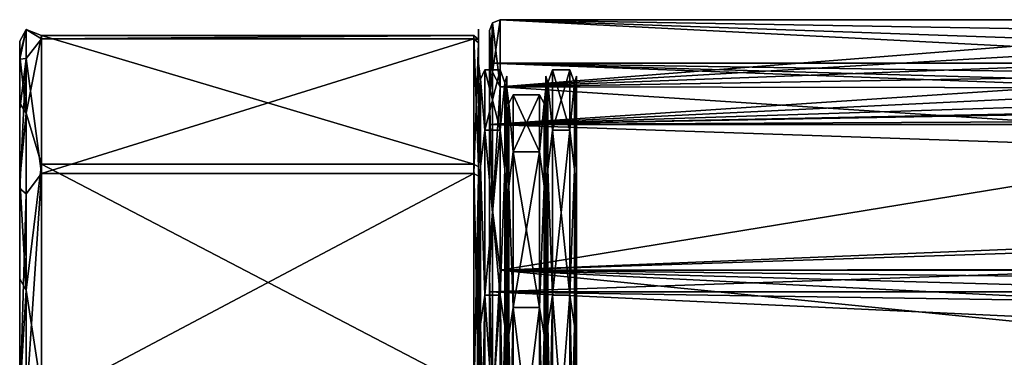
# Model space of a CAD drawing. Header units: metres. Extents: x -150 to 150, y -23 to 84.
# Tile 3 of 27: x -150 to -104, y 7 to 23. Entities that reach past the tile are written whole.
import ezdxf

# ---------------------------------------------------------------- set-up
doc = ezdxf.new("R2010")
doc.units = ezdxf.units.M
doc.layers.add('solid_26009110_SW0001', color=7, linetype='CONTINUOUS')

msp = doc.modelspace()

# ---------------------------------------------------------------- linework, layer by layer
at = {"layer": 'solid_26009110_SW0001'}
for points in [[(-127.853554, 22.853554, 0), (-128, 22.5), (-128, 19.486933, 11.247639)], [(-127.853554, 20.59034, -9.915785), (-128, 22.5), (-127.853554, 22.853554, 0)], [(-127.853554, 20.59034, 9.915785), (-127.853554, 22.853554, 0), (-128, 19.486933, 11.247639)], [(-127.853554, 20.59034, 9.915785), (-127.5, 19.918585, 11.5), (-127.5, 23)], [(-127.853554, 22.853554, 0), (-127.5, 23), (-127.5, 19.918585, -11.5)], [(-127.853554, 20.59034, 9.915785), (-127.5, 23), (-127.853554, 22.853554, 0)], [(-127.853554, 20.59034, -9.915785), (-127.853554, 22.853554, 0), (-127.5, 19.918585, -11.5)], [(-88.578697, 23), (-127.5, 23), (-127.5, 19.918585, 11.5)], [(-87.069107, 22.300644, 5.62861), (-88.578697, 23), (-127.5, 19.918585, 11.5)], [(-87.075043, 22.303236, -5.618331), (-127.5, 23), (-88.578697, 23)], [(-85.12011, 21.509291, -8.145577), (-82.482796, 20.662445, -10.10264), (-127.5, 23)], [(-127.5, 19.918585, -11.5), (-127.5, 23), (-82.482796, 20.662445, -10.10264)], [(-87.075043, 22.303236, -5.618331), (-85.12011, 21.509291, -8.145577), (-127.5, 23)], [(-149.257004, 22.554853, -2.691292), (-149.55748, 21.334654, -5.45911), (-149.55748, 22.02, 0.298373)], [(-149.257004, 18.711744, -12.877697), (-149.55748, 21.334654, -5.45911), (-149.257004, 22.554853, -2.691292)], [(-149.257004, 22.554853, -2.691292), (-149.55748, 22.02, 0.298373), (-149.55748, 21.178894, 6.035219)], [(-149.257004, 22.554853, -2.691292), (-149.55748, 21.178894, 6.035219), (-149.257004, 21.216442, 8.113382)], [(-149.257004, 22.554853, -2.691292), (-148.557724, 22.121675, 6.295351), (-148.557724, 22.280632, -5.707312)], [(-149.257004, 22.554853, -2.691292), (-149.257004, 21.216442, 8.113382), (-148.557724, 22.121675, 6.295351)], [(-149.257004, 18.711744, -12.877697), (-149.257004, 22.554853, -2.691292), (-148.557724, 22.280632, -5.707312)], [(-149.257004, 18.711744, -12.877697), (-148.557724, 22.280632, -5.707312), (-148.557724, 16.370785, -16.155415)], [(-128.704758, 22.280632, -5.707312), (-148.557724, 22.280632, -5.707312), (-148.557724, 22.121675, 6.295351)], [(-128.704758, 22.121675, 6.295351), (-128.704758, 22.280632, -5.707312), (-148.557724, 22.121675, 6.295351)], [(-128.704758, 16.370785, -16.155415), (-148.557724, 16.370785, -16.155415), (-148.557724, 22.280632, -5.707312)], [(-128.704758, 22.280632, -5.707312), (-128.704758, 16.370785, -16.155415), (-148.557724, 22.280632, -5.707312)], [(-128.504959, 16.234772, -16.021191), (-128.704758, 16.370785, -16.155415), (-128.704758, 22.280632, -5.707312)], [(-128.504959, 22.095518, -5.659894), (-128.704758, 22.280632, -5.707312), (-128.704758, 22.121675, 6.295351)], [(-128.504959, 16.234772, -16.021191), (-128.704758, 22.280632, -5.707312), (-128.504959, 22.095518, -5.659894)], [(-128.504959, 21.937883, 6.243047), (-128.5, 21.48675, 6.960991), (-128.5, 22.56418, 0.996745)], [(-128.504959, 21.937883, 6.243047), (-128.5, 22.56418, 0.996745), (-128.5, 22.016846, -5.039271)], [(-128.5, 22.016846, -5.039271), (-128.5, 22.56418, 0.996745), (-128.5, 21.48675, 6.960991)], [(-128, 18.18647, 10.50011), (-128, 19.486933, 11.247639), (-128, 22.5)], [(-128, 21), (-128, 22.5), (-128, 19.486933, -11.24764)], [(-127.853554, 20.59034, -9.915785), (-128, 19.486933, -11.24764), (-128, 22.5)], [(-128, 18.18647, 10.50011), (-128, 22.5), (-128, 21)], [(-85.109573, 21.505346, 8.155984), (-87.069107, 22.300644, 5.62861), (-127.5, 19.918585, 11.5)], [(-149.55748, 22.02, 0.298373), (-149.55748, -22.02, 0.298372), (-149.55748, -21.178894, 6.035219)], [(-149.55748, 21.178894, 6.035219), (-149.55748, 22.02, 0.298373), (-149.55748, -21.178894, 6.035219)], [(-149.55748, 22.02, 0.298373), (-149.55748, 21.334654, -5.45911), (-149.55748, -22.02, 0.298372)], [(-149.257004, 21.216442, 8.113382), (-148.557724, 15.937211, 16.583284), (-148.557724, 22.121675, 6.295351)], [(-128.704758, 22.121675, 6.295351), (-148.557724, 22.121675, 6.295351), (-148.557724, 15.937211, 16.583284)], [(-128.704758, 15.937211, 16.583284), (-128.704758, 22.121675, 6.295351), (-148.557724, 15.937211, 16.583284)], [(-128.504959, 21.937883, 6.243047), (-128.704758, 22.121675, 6.295351), (-128.704758, 15.937211, 16.583284)], [(-128.504959, 22.095518, -5.659894), (-128.704758, 22.121675, 6.295351), (-128.504959, 21.937883, 6.243047)], [(-128.504959, 21.937883, 6.243047), (-128.704758, 15.937211, 16.583284), (-128.504959, 15.8048, 16.445505)], [(-128.504959, 22.095518, -5.659894), (-128.5, 22.016846, -5.039271), (-128.5, 19.884155, -10.712428)], [(-128.504959, 22.095518, -5.659894), (-128.504959, 21.937883, 6.243047), (-128.5, 22.016846, -5.039271)], [(-128.504959, 22.095518, -5.659894), (-128.5, 19.884155, -10.712428), (-128.5, 16.319675, -15.614224)], [(-128.504959, 16.234772, -16.021191), (-128.504959, 22.095518, -5.659894), (-128.5, 16.319675, -15.614224)], [(-128.504959, 21.937883, 6.243047), (-128.504959, 15.8048, 16.445505), (-128.5, 21.48675, 6.960991)], [(-128.5, 21, 0.000003), (-128.5, 22.016846, -5.039271), (-128.5, 21.48675, 6.960991)], [(-128.5, 20.283915, -5.437163), (-128.5, 19.884155, -10.712428), (-128.5, 22.016846, -5.039271)], [(-128.5, 21, 0.000003), (-128.5, 20.283915, -5.437163), (-128.5, 22.016846, -5.039271)], [(-149.55748, 21.334654, -5.45911), (-149.55748, -21.334654, -5.459111), (-149.55748, -22.02, 0.298372)], [(-149.55748, 21.334654, -5.45911), (-149.55748, 19.170498, -10.837959), (-149.55748, -21.334654, -5.459111)], [(-149.257004, 18.711744, -12.877697), (-149.55748, 19.170498, -10.837959), (-149.55748, 21.334654, -5.45911)], [(-128.504959, 15.8048, 16.445505), (-128.5, 18.862123, 12.424012), (-128.5, 21.48675, 6.960991)], [(-128.5, 20.283913, 5.437168), (-128.5, 21.48675, 6.960991), (-128.5, 18.862123, 12.424012)], [(-128.5, 20.283913, 5.437168), (-128.5, 21, 0.000003), (-128.5, 21.48675, 6.960991)], [(-82.469032, 20.658731, 10.110233), (-85.109573, 21.505346, 8.155984), (-127.5, 19.918585, 11.5)], [(-149.257004, 21.216442, 8.113382), (-149.55748, 21.178894, 6.035219), (-149.55748, 18.869764, 11.353475)], [(-149.257004, 21.216442, 8.113382), (-149.55748, 18.869764, 11.353475), (-149.55748, 15.252703, 15.884722)], [(-149.257004, 21.216442, 8.113382), (-149.55748, 15.252703, 15.884722), (-149.257004, 15.003987, 17.054173)], [(-149.55748, 21.178894, 6.035219), (-149.55748, -21.178894, 6.035219), (-149.55748, -18.869764, 11.353475)], [(-149.55748, 18.869764, 11.353475), (-149.55748, 21.178894, 6.035219), (-149.55748, -18.869764, 11.353475)], [(-149.257004, 21.216442, 8.113382), (-149.257004, 15.003987, 17.054173), (-148.557724, 15.937211, 16.583284)], [(-128.412125, 20.266672, -4.625736), (-128.5, 20.283915, -5.437163), (-128.5, 21, 0.000003)], [(-128.412125, 20.266672, 4.625736), (-128.5, 21, 0.000003), (-128.5, 20.283913, 5.437168)], [(-128.412125, 20.266672, -4.625736), (-128.5, 21, 0.000003), (-128.412125, 20.266672, 4.625736)], [(-128, 18.18647, -10.50011), (-128, 21), (-128, 19.486933, -11.24764)], [(-85.5, 21), (-128, 21), (-128, 18.18647, -10.50011)], [(-79.194878, 19.164087, 8.58707), (-128, 18.18647, 10.50011), (-128, 21)], [(-83.805275, 20.331434, 5.256691), (-128, 21), (-85.5, 21)], [(-81.740669, 19.684126, 7.316776), (-79.194878, 19.164087, 8.58707), (-128, 21)], [(-83.805275, 20.331434, 5.256691), (-81.740669, 19.684126, 7.316776), (-128, 21)], [(-83.804985, 20.331327, -5.257102), (-85.5, 21), (-128, 18.18647, -10.50011)], [(-128.199997, 20.700001), (-128.412125, 20.266672, -4.625736), (-128.412125, 20.266672, 4.625736)], [(-128.199997, 17.926725, 10.35), (-128.199997, 20.700001), (-128.412125, 20.266672, 4.625736)], [(-128.199997, 20.700001), (-128.199997, 17.926725, -10.35), (-128.412125, 20.266672, -4.625736)], [(-128.199997, 17.926725, 10.35), (-127.5, 17.926725, 10.35), (-127.5, 20.700001)], [(-128.199997, 20.700001), (-127.5, 20.700001), (-127.5, 17.926725, -10.35)], [(-128.199997, 17.926725, 10.35), (-127.5, 20.700001), (-128.199997, 20.700001)], [(-128.199997, 20.700001), (-127.5, 17.926725, -10.35), (-128.199997, 17.926725, -10.35)], [(-127.853554, 14.248958, 17.867628), (-127.853554, 20.59034, 9.915785), (-128, 19.486933, 11.247639)], [(-127.853554, 20.59034, -9.915785), (-127.853554, 14.248958, -17.867628), (-128, 19.486933, -11.24764)], [(-127.853554, 14.248958, 17.867628), (-127.5, 19.918585, 11.5), (-127.853554, 20.59034, 9.915785)], [(-127.853554, 20.59034, -9.915785), (-127.5, 19.918585, -11.5), (-127.853554, 14.248958, -17.867628)], [(-127.287865, 20.095343, 4.586631), (-127.5, 20.700001), (-127.5, 17.926725, 10.35)], [(-127.287865, 20.095343, -4.586631), (-127.5, 17.926725, -10.35), (-127.5, 20.700001)], [(-127.287865, 20.095343, 4.586631), (-127.287865, 20.095343, -4.586631), (-127.5, 20.700001)], [(-127.5, 19.918585, -11.5), (-82.482796, 20.662445, -10.10264), (-76.502968, 19.842798, -11.630279)], [(-76.497513, 19.842793, 11.630288), (-82.469032, 20.658731, 10.110233), (-127.5, 19.918585, 11.5)], [(-127.287865, 20.095343, 4.586631), (-127.199997, 19.704378, 5.281799), (-127.199997, 20.4, 0.000003)], [(-127.287865, 20.095343, -4.586631), (-127.199997, 20.4, 0.000003), (-127.199997, 19.70438, -5.281794)], [(-127.287865, 20.095343, 4.586631), (-127.199997, 20.4, 0.000003), (-127.287865, 20.095343, -4.586631)], [(-127.199997, 19.849998, -0.000012), (-127.199997, 20.4, 0.000003), (-127.199997, 19.704378, 5.281799)], [(-127.199997, 19.849998, -0.000012), (-127.199997, 19.70438, -5.281794), (-127.199997, 20.4, 0.000003)], [(-125.400002, 19.849998, 0.000003), (-125.400002, 20.4, 0.000003), (-125.400002, 19.70438, -5.281794)], [(-125.312134, 20.095343, -4.586631), (-125.400002, 19.70438, -5.281794), (-125.400002, 20.4, 0.000003)], [(-125.400002, 19.849998, 0.000003), (-125.400002, 19.704378, 5.281799), (-125.400002, 20.4, 0.000003)], [(-125.312134, 20.095343, 4.586631), (-125.400002, 20.4, 0.000003), (-125.400002, 19.704378, 5.281799)], [(-125.312134, 20.095343, -4.586631), (-125.400002, 20.4, 0.000003), (-125.312134, 20.095343, 4.586631)], [(-125.312134, 20.095343, 4.586631), (-125.099998, 17.926725, 10.35), (-125.099998, 20.700001)], [(-125.312134, 20.095343, -4.586631), (-125.099998, 20.700001), (-125.099998, 17.926725, -10.35)], [(-125.312134, 20.095343, -4.586631), (-125.312134, 20.095343, 4.586631), (-125.099998, 20.700001)], [(-125.099998, 20.700001), (-124.300003, 20.700001, 0), (-124.300003, 17.926725, -10.35)], [(-125.099998, 17.926725, -10.35), (-125.099998, 20.700001), (-124.300003, 17.926725, -10.35)], [(-125.099998, 17.926725, 10.35), (-124.300003, 17.926725, 10.35), (-124.300003, 20.700001, 0)], [(-125.099998, 20.700001), (-125.099998, 17.926725, 10.35), (-124.300003, 20.700001, 0)], [(-124.087868, 20.095343, -4.586631), (-124.300003, 17.926725, -10.35), (-124.300003, 20.700001, 0)], [(-124.087868, 20.095343, 4.586631), (-124.300003, 20.700001, 0), (-124.300003, 17.926725, 10.35)], [(-124.087868, 20.095343, -4.586631), (-124.300003, 20.700001, 0), (-124.087868, 20.095343, 4.586631)], [(-124.087868, 20.095343, 4.586631), (-124, 19.704382, 5.281785), (-124, 20.4, -0.000013)], [(-124.087868, 20.095343, -4.586631), (-124, 20.4, -0.000013), (-124, 19.704374, -5.281811)], [(-124.087868, 20.095343, -4.586631), (-124.087868, 20.095343, 4.586631), (-124, 20.4, -0.000013)], [(-124, 19.704374, -5.281811), (-124, 20.4, -0.000013), (-124, 19.704382, 5.281785)], [(-128.5, 20.283915, -5.437163), (-128.5, 18.184536, -10.503456), (-128.5, 19.884155, -10.712428)], [(-128.412125, 16.252609, -12.961023), (-128.5, 18.184536, -10.503456), (-128.5, 20.283915, -5.437163)], [(-128.412125, 16.252609, -12.961023), (-128.5, 20.283915, -5.437163), (-128.412125, 20.266672, -4.625736)], [(-128.5, 18.184532, 10.503461), (-128.5, 20.283913, 5.437168), (-128.5, 18.862123, 12.424012)], [(-128.412125, 20.266672, 4.625736), (-128.5, 20.283913, 5.437168), (-128.5, 18.184532, 10.503461)], [(-128.412125, 20.266672, 4.625736), (-128.5, 18.184532, 10.503461), (-128.412125, 16.252609, 12.961023)], [(-128.199997, 17.926725, 10.35), (-128.412125, 20.266672, 4.625736), (-128.412125, 16.252609, 12.961023)], [(-128.199997, 17.926725, -10.35), (-128.412125, 16.252609, -12.961023), (-128.412125, 20.266672, -4.625736)], [(-81.740501, 19.684078, -7.316901), (-83.804985, 20.331327, -5.257102), (-128, 18.18647, -10.50011)], [(-127.853554, 14.248958, 17.867628), (-127.5, 11.5, 19.918585), (-127.5, 19.918585, 11.5)], [(-127.853554, 14.248958, -17.867628), (-127.5, 19.918585, -11.5), (-127.5, 11.5, -19.918585)], [(-127.287865, 16.115213, 12.851454), (-127.287865, 20.095343, 4.586631), (-127.5, 17.926725, 10.35)], [(-127.287865, 20.095343, -4.586631), (-127.287865, 16.115213, -12.851454), (-127.5, 17.926725, -10.35)], [(-127.5, 11.5, 19.918585), (127.5, 11.5, 19.918585), (127.5, 19.918585, 11.5)], [(76.502487, 19.842793, 11.630288), (-127.5, 11.5, 19.918585), (127.5, 19.918585, 11.5)], [(-76.497513, 19.842793, 11.630288), (-127.5, 19.918585, 11.5), (-127.5, 11.5, 19.918585)], [(0.001228, 11.621921, -19.847694), (-127.5, 19.918585, -11.5), (-76.502968, 19.842798, -11.630279)], [(0.001228, 11.621921, -19.847694), (-127.5, 11.5, -19.918585), (-127.5, 19.918585, -11.5)], [(-127.287865, 16.115213, 12.851454), (-127.199997, 19.704378, 5.281799), (-127.287865, 20.095343, 4.586631)], [(-127.287865, 20.095343, -4.586631), (-127.199997, 19.70438, -5.281794), (-127.199997, 17.664999, -10.203319)], [(-127.287865, 20.095343, -4.586631), (-127.199997, 17.664999, -10.203319), (-127.287865, 16.115213, -12.851454)], [(-125.312134, 16.115213, -12.851454), (-125.400002, 19.70438, -5.281794), (-125.312134, 20.095343, -4.586631)], [(-125.312134, 20.095343, 4.586631), (-125.400002, 19.704378, 5.281799), (-125.400002, 17.664997, 10.203323)], [(-125.312134, 20.095343, 4.586631), (-125.400002, 17.664997, 10.203323), (-125.312134, 16.115213, 12.851454)], [(-125.312134, 20.095343, 4.586631), (-125.312134, 16.115213, 12.851454), (-125.099998, 17.926725, 10.35)], [(-125.312134, 16.115213, -12.851454), (-125.312134, 20.095343, -4.586631), (-125.099998, 17.926725, -10.35)], [(-124.087868, 16.115213, -12.851454), (-124.300003, 17.926725, -10.35), (-124.087868, 20.095343, -4.586631)], [(-124.087868, 20.095343, 4.586631), (-124.300003, 17.926725, 10.35), (-124.087868, 16.115213, 12.851454)], [(-124.087868, 20.095343, 4.586631), (-124.087868, 16.115213, 12.851454), (-124, 19.704382, 5.281785)], [(-124.087868, 20.095343, -4.586631), (-124, 19.704374, -5.281811), (-124, 17.664989, -10.203336)], [(-124.087868, 16.115213, -12.851454), (-124.087868, 20.095343, -4.586631), (-124, 17.664989, -10.203336)], [(-128.5, 18.184536, -10.503456), (-128.5, 16.319675, -15.614224), (-128.5, 19.884155, -10.712428)], [(-79.194443, 19.164024, -8.587209), (-81.740501, 19.684078, -7.316901), (-128, 18.18647, -10.50011)], [(-128, 10.500185, 18.18642), (-128, 11.25114, 19.484911), (-128, 19.486933, 11.247639)], [(-127.853554, 14.248958, 17.867628), (-128, 19.486933, 11.247639), (-128, 11.25114, 19.484911)], [(-128, 18.18647, 10.50011), (-128, 10.500185, 18.18642), (-128, 19.486933, 11.247639)], [(-128, 10.500185, -18.18642), (-128, 19.486933, -11.24764), (-128, 11.251139, -19.484911)], [(-127.853554, 14.248958, -17.867628), (-128, 11.251139, -19.484911), (-128, 19.486933, -11.24764)], [(-128, 10.500185, -18.18642), (-128, 18.18647, -10.50011), (-128, 19.486933, -11.24764)], [(76.502487, 19.842793, 11.630288), (-76.497513, 19.842793, 11.630288), (-127.5, 11.5, 19.918585)], [(-127.287865, 16.115213, 12.851454), (-127.199997, 17.664997, 10.203323), (-127.199997, 19.704378, 5.281799)], [(-127.199997, 19.173143, 5.139362), (-127.199997, 19.849998, -0.000012), (-127.199997, 19.704378, 5.281799)], [(-127.199997, 19.849998, -0.000012), (-127.199997, 19.173138, -5.139386), (-127.199997, 19.70438, -5.281794)], [(-127.112129, 19.145506, -4.369837), (-127.199997, 19.173138, -5.139386), (-127.199997, 19.849998, -0.000012)], [(-127.112129, 19.145506, 4.369837), (-127.199997, 19.849998, -0.000012), (-127.199997, 19.173143, 5.139362)], [(-127.112129, 19.145506, 4.369837), (-127.112129, 19.145506, -4.369837), (-127.199997, 19.849998, -0.000012)], [(-127.199997, 19.173138, -5.139386), (-127.199997, 17.664999, -10.203319), (-127.199997, 19.70438, -5.281794)], [(-127.199997, 19.173143, 5.139362), (-127.199997, 19.704378, 5.281799), (-127.199997, 17.664997, 10.203323)], [(-127.112129, 19.145506, 4.369837), (-126.900002, 16.930796, 9.775001), (-126.900002, 19.549999)], [(-127.112129, 19.145506, -4.369837), (-126.900002, 19.549999), (-126.900002, 16.930796, -9.775001)], [(-127.112129, 19.145506, 4.369837), (-126.900002, 19.549999), (-127.112129, 19.145506, -4.369837)], [(-126.900002, 19.549999), (-125.699997, 19.549999), (-125.699997, 16.930796, -9.775001)], [(-126.900002, 16.930796, -9.775001), (-126.900002, 19.549999), (-125.699997, 16.930796, -9.775001)], [(-126.900002, 16.930796, 9.775001), (-125.699997, 16.930796, 9.775001), (-125.699997, 19.549999)], [(-126.900002, 19.549999), (-126.900002, 16.930796, 9.775001), (-125.699997, 19.549999)], [(-125.487869, 19.145506, -4.369837), (-125.699997, 16.930796, -9.775001), (-125.699997, 19.549999)], [(-125.487869, 19.145506, 4.369837), (-125.699997, 19.549999), (-125.699997, 16.930796, 9.775001)], [(-125.487869, 19.145506, 4.369837), (-125.487869, 19.145506, -4.369837), (-125.699997, 19.549999)], [(-125.487869, 19.145506, 4.369837), (-125.400002, 19.17314, 5.139375), (-125.400002, 19.849998, 0.000003)], [(-125.487869, 19.145506, -4.369837), (-125.400002, 19.849998, 0.000003), (-125.400002, 19.173141, -5.13937)], [(-125.487869, 19.145506, 4.369837), (-125.400002, 19.849998, 0.000003), (-125.487869, 19.145506, -4.369837)], [(-125.400002, 19.173141, -5.13937), (-125.400002, 19.849998, 0.000003), (-125.400002, 19.70438, -5.281794)], [(-125.400002, 19.849998, 0.000003), (-125.400002, 19.17314, 5.139375), (-125.400002, 19.704378, 5.281799)], [(-125.400002, 19.173141, -5.13937), (-125.400002, 19.70438, -5.281794), (-125.400002, 17.664999, -10.203319)], [(-125.312134, 16.115213, -12.851454), (-125.400002, 17.664999, -10.203319), (-125.400002, 19.70438, -5.281794)], [(-125.400002, 19.17314, 5.139375), (-125.400002, 17.664997, 10.203323), (-125.400002, 19.704378, 5.281799)], [(-124.087868, 16.115213, 12.851454), (-124, 17.665003, 10.203313), (-124, 19.704382, 5.281785)], [(-124, 19.704374, -5.281811), (-124, 19.704382, 5.281785), (-124, 17.665003, 10.203313)], [(-124, 17.664989, -10.203336), (-124, 19.704374, -5.281811), (-124, 17.665003, 10.203313)], [(-149.55748, 19.170498, -10.837959), (-149.55748, -19.170498, -10.837959), (-149.55748, -21.334654, -5.459111)], [(-149.55748, 19.170498, -10.837959), (-149.55748, 15.677589, -15.465529), (-149.55748, -19.170498, -10.837959)], [(-149.257004, 18.711744, -12.877697), (-149.55748, 15.677589, -15.465529), (-149.55748, 19.170498, -10.837959)], [(-128, 18.18647, -10.50011), (73.805557, 19.164024, -8.587209), (-73.805054, 19.164097, -8.587048)], [(-73.805054, 19.164097, -8.587048), (-79.194443, 19.164024, -8.587209), (-128, 18.18647, -10.50011)], [(97.199997, 18.186556, 10.499961), (-128, 18.18647, 10.50011), (-79.194878, 19.164087, 8.58707)], [(97.199997, 18.186556, -10.499961), (73.805557, 19.164024, -8.587209), (-128, 18.18647, -10.50011)], [(-127.199997, 17.188694, 9.928306), (-127.199997, 19.173143, 5.139362), (-127.199997, 17.664997, 10.203323)], [(-127.112129, 19.145506, 4.369837), (-127.199997, 19.173143, 5.139362), (-127.199997, 17.188694, 9.928306)], [(-127.199997, 19.173138, -5.139386), (-127.199997, 17.188681, -9.928327), (-127.199997, 17.664999, -10.203319)], [(-127.112129, 15.353503, -12.24401), (-127.199997, 17.188681, -9.928327), (-127.199997, 19.173138, -5.139386)], [(-127.112129, 19.145506, -4.369837), (-127.112129, 15.353503, -12.24401), (-127.199997, 19.173138, -5.139386)], [(-127.112129, 15.353503, 12.24401), (-127.112129, 19.145506, 4.369837), (-127.199997, 17.188694, 9.928306)], [(-127.112129, 15.353503, 12.24401), (-126.900002, 16.930796, 9.775001), (-127.112129, 19.145506, 4.369837)], [(-127.112129, 19.145506, -4.369837), (-126.900002, 16.930796, -9.775001), (-127.112129, 15.353503, -12.24401)], [(-125.487869, 19.145506, -4.369837), (-125.487869, 15.353503, -12.24401), (-125.699997, 16.930796, -9.775001)], [(-125.487869, 15.353503, 12.24401), (-125.487869, 19.145506, 4.369837), (-125.699997, 16.930796, 9.775001)], [(-125.487869, 19.145506, -4.369837), (-125.400002, 19.173141, -5.13937), (-125.400002, 17.18869, -9.92831)], [(-125.487869, 15.353503, 12.24401), (-125.400002, 17.188688, 9.928315), (-125.400002, 19.17314, 5.139375)], [(-125.487869, 15.353503, 12.24401), (-125.400002, 19.17314, 5.139375), (-125.487869, 19.145506, 4.369837)], [(-125.487869, 19.145506, -4.369837), (-125.400002, 17.18869, -9.92831), (-125.487869, 15.353503, -12.24401)], [(-125.400002, 17.18869, -9.92831), (-125.400002, 19.173141, -5.13937), (-125.400002, 17.664999, -10.203319)], [(-125.400002, 19.17314, 5.139375), (-125.400002, 17.188688, 9.928315), (-125.400002, 17.664997, 10.203323)], [(-149.55748, 18.869764, 11.353475), (-149.55748, -18.869764, 11.353475), (-149.55748, -15.252703, 15.884722)], [(-149.55748, 15.252703, 15.884722), (-149.55748, 18.869764, 11.353475), (-149.55748, -15.252703, 15.884722)], [(-149.257004, 10.569992, -20.105713), (-149.55748, 15.677589, -15.465529), (-149.257004, 18.711744, -12.877697)], [(-149.257004, 10.569992, -20.105713), (-149.257004, 18.711744, -12.877697), (-148.557724, 16.370785, -16.155415)], [(-128.504959, 15.8048, 16.445505), (-128.5, 14.879282, 16.992434), (-128.5, 18.862123, 12.424012)], [(-128.5, 18.184532, 10.503461), (-128.5, 18.862123, 12.424012), (-128.5, 14.879282, 16.992434)], [(-128.5, 18.184536, -10.503456), (-128.5, 14.844968, -14.853516), (-128.5, 16.319675, -15.614224)], [(-128.412125, 16.252609, -12.961023), (-128.5, 14.844968, -14.853516), (-128.5, 18.184536, -10.503456)], [(-128.5, 14.844964, 14.853519), (-128.5, 18.184532, 10.503461), (-128.5, 14.879282, 16.992434)], [(-128.412125, 16.252609, 12.961023), (-128.5, 18.184532, 10.503461), (-128.5, 14.844964, 14.853519)], [(97.199997, 18.186556, -10.499961), (-128, 18.18647, -10.50011), (-128, 10.500185, -18.18642)], [(97.199997, 10.499961, -18.186556), (97.199997, 18.186556, -10.499961), (-128, 10.500185, -18.18642)], [(97.199997, 18.186556, 10.499961), (97.199997, 10.499961, 18.186556), (-128, 18.18647, 10.50011)], [(97.199997, 10.499961, 18.186556), (-128, 10.500185, 18.18642), (-128, 18.18647, 10.50011)], [(-128.199997, 10.349999, 17.926725), (-128.199997, 17.926725, 10.35), (-128.412125, 16.252609, 12.961023)], [(-128.199997, 17.926725, -10.35), (-128.199997, 10.349999, -17.926725), (-128.412125, 16.252609, -12.961023)], [(-128.199997, 10.349999, 17.926725), (-127.5, 10.349999, 17.926725), (-127.5, 17.926725, 10.35)], [(-128.199997, 10.349999, 17.926725), (-127.5, 17.926725, 10.35), (-128.199997, 17.926725, 10.35)], [(-128.199997, 17.926725, -10.35), (-127.5, 17.926725, -10.35), (-127.5, 10.349999, -17.926725)], [(-128.199997, 17.926725, -10.35), (-127.5, 10.349999, -17.926725), (-128.199997, 10.349999, -17.926725)], [(-127.287865, 16.115213, 12.851454), (-127.5, 17.926725, 10.35), (-127.5, 10.349999, 17.926725)], [(-127.287865, 16.115213, -12.851454), (-127.5, 10.349999, -17.926725), (-127.5, 17.926725, -10.35)], [(-127.287865, 16.115213, -12.851454), (-127.199997, 17.664999, -10.203319), (-127.199997, 14.420873, -14.429083)], [(-127.287865, 16.115213, 12.851454), (-127.199997, 14.420869, 14.429087), (-127.199997, 17.664997, 10.203323)], [(-127.199997, 17.188681, -9.928327), (-127.199997, 14.420873, -14.429083), (-127.199997, 17.664999, -10.203319)], [(-127.199997, 17.188694, 9.928306), (-127.199997, 17.664997, 10.203323), (-127.199997, 14.420869, 14.429087)], [(-125.400002, 17.18869, -9.92831), (-125.400002, 17.664999, -10.203319), (-125.400002, 14.420873, -14.429083)], [(-125.312134, 16.115213, -12.851454), (-125.400002, 14.420873, -14.429083), (-125.400002, 17.664999, -10.203319)], [(-125.400002, 17.188688, 9.928315), (-125.400002, 14.420869, 14.429087), (-125.400002, 17.664997, 10.203323)], [(-125.312134, 16.115213, 12.851454), (-125.400002, 17.664997, 10.203323), (-125.400002, 14.420869, 14.429087)], [(-125.312134, 16.115213, 12.851454), (-125.099998, 10.349999, 17.926725), (-125.099998, 17.926725, 10.35)], [(-125.312134, 16.115213, -12.851454), (-125.099998, 17.926725, -10.35), (-125.099998, 10.349999, -17.926725)], [(-125.099998, 17.926725, -10.35), (-124.300003, 17.926725, -10.35), (-124.300003, 10.349999, -17.926725)], [(-125.099998, 10.349999, -17.926725), (-125.099998, 17.926725, -10.35), (-124.300003, 10.349999, -17.926725)], [(-125.099998, 10.349999, 17.926725), (-124.300003, 10.349999, 17.926725), (-124.300003, 17.926725, 10.35)], [(-125.099998, 17.926725, 10.35), (-125.099998, 10.349999, 17.926725), (-124.300003, 17.926725, 10.35)], [(-124.087868, 16.115213, -12.851454), (-124.300003, 10.349999, -17.926725), (-124.300003, 17.926725, -10.35)], [(-124.087868, 16.115213, 12.851454), (-124.300003, 17.926725, 10.35), (-124.300003, 10.349999, 17.926725)], [(-124.087868, 16.115213, 12.851454), (-124, 14.420877, 14.429079), (-124, 17.665003, 10.203313)], [(-124.087868, 16.115213, -12.851454), (-124, 17.664989, -10.203336), (-124, 14.420858, -14.429097)], [(-124, 17.664989, -10.203336), (-124, 17.665003, 10.203313), (-124, 14.420877, 14.429079)], [(-124, 14.420858, -14.429097), (-124, 17.664989, -10.203336), (-124, 14.420877, 14.429079)], [(-127.199997, 14.032053, 14.040083), (-127.199997, 17.188694, 9.928306), (-127.199997, 14.420869, 14.429087)], [(-127.112129, 15.353503, 12.24401), (-127.199997, 17.188694, 9.928306), (-127.199997, 14.032053, 14.040083)], [(-127.199997, 17.188681, -9.928327), (-127.199997, 14.032037, -14.0401), (-127.199997, 14.420873, -14.429083)], [(-127.112129, 15.353503, -12.24401), (-127.199997, 14.032037, -14.0401), (-127.199997, 17.188681, -9.928327)], [(-125.487869, 15.353503, -12.24401), (-125.400002, 17.18869, -9.92831), (-125.400002, 14.03205, -14.040086)], [(-125.487869, 15.353503, 12.24401), (-125.400002, 14.032046, 14.04009), (-125.400002, 17.188688, 9.928315)], [(-125.400002, 14.03205, -14.040086), (-125.400002, 17.18869, -9.92831), (-125.400002, 14.420873, -14.429083)], [(-125.400002, 17.188688, 9.928315), (-125.400002, 14.032046, 14.04009), (-125.400002, 14.420869, 14.429087)], [(-127.112129, 15.353503, 12.24401), (-126.900002, 9.775, 16.930798), (-126.900002, 16.930796, 9.775001)], [(-127.112129, 15.353503, -12.24401), (-126.900002, 16.930796, -9.775001), (-126.900002, 9.775, -16.930798)], [(-126.900002, 16.930796, -9.775001), (-125.699997, 16.930796, -9.775001), (-125.699997, 9.775, -16.930798)], [(-126.900002, 9.775, -16.930798), (-126.900002, 16.930796, -9.775001), (-125.699997, 9.775, -16.930798)], [(-126.900002, 9.775, 16.930798), (-125.699997, 9.775, 16.930798), (-125.699997, 16.930796, 9.775001)], [(-126.900002, 16.930796, 9.775001), (-126.900002, 9.775, 16.930798), (-125.699997, 16.930796, 9.775001)], [(-125.487869, 15.353503, -12.24401), (-125.699997, 9.775, -16.930798), (-125.699997, 16.930796, -9.775001)], [(-125.487869, 15.353503, 12.24401), (-125.699997, 16.930796, 9.775001), (-125.699997, 9.775, 16.930798)], [(-149.257004, 10.569992, -20.105713), (-148.557724, 16.370785, -16.155415), (-148.557724, 6.001857, -22.203102)], [(-128.704758, 6.001857, -22.203102), (-148.557724, 6.001857, -22.203102), (-148.557724, 16.370785, -16.155415)], [(-128.704758, 16.370785, -16.155415), (-128.704758, 6.001857, -22.203102), (-148.557724, 16.370785, -16.155415)], [(-128.504959, 5.951992, -22.018631), (-128.704758, 6.001857, -22.203102), (-128.704758, 16.370785, -16.155415)], [(-128.504959, 5.951992, -22.018631), (-128.704758, 16.370785, -16.155415), (-128.504959, 16.234772, -16.021191)], [(-128.504959, 16.234772, -16.021191), (-128.5, 16.319675, -15.614224), (-128.5, 11.580062, -19.391699)], [(-128.5, 14.844968, -14.853516), (-128.5, 11.580062, -19.391699), (-128.5, 16.319675, -15.614224)], [(-149.257004, 5.344671, 22.077112), (-148.557724, 5.411765, 22.354258), (-148.557724, 15.937211, 16.583284)], [(-149.257004, 15.003987, 17.054173), (-149.257004, 5.344671, 22.077112), (-148.557724, 15.937211, 16.583284)], [(-128.704758, 15.937211, 16.583284), (-148.557724, 5.411765, 22.354258), (-128.704758, 5.411765, 22.354258)], [(-128.704758, 15.937211, 16.583284), (-148.557724, 15.937211, 16.583284), (-148.557724, 5.411765, 22.354258)], [(-128.504959, 15.8048, 16.445505), (-128.704758, 15.937211, 16.583284), (-128.704758, 5.411765, 22.354258)], [(-128.504959, 16.234772, -16.021191), (-128.5, 11.580062, -19.391699), (-128.5, 6.006595, -21.772842)], [(-128.504959, 5.951992, -22.018631), (-128.504959, 16.234772, -16.021191), (-128.5, 6.006595, -21.772842)], [(-128.412125, 9.019518, -18.729221), (-128.5, 14.844968, -14.853516), (-128.412125, 16.252609, -12.961023)], [(-128.412125, 16.252609, 12.961023), (-128.5, 14.844964, 14.853519), (-128.5, 10.492908, 18.190624)], [(-128.412125, 16.252609, 12.961023), (-128.5, 10.492908, 18.190624), (-128.412125, 9.019518, 18.729221)], [(-128.199997, 10.349999, 17.926725), (-128.412125, 16.252609, 12.961023), (-128.412125, 9.019518, 18.729221)], [(-128.199997, 10.349999, -17.926725), (-128.412125, 9.019518, -18.729221), (-128.412125, 16.252609, -12.961023)], [(-127.287865, 8.943269, 18.570889), (-127.287865, 16.115213, 12.851454), (-127.5, 10.349999, 17.926725)], [(-127.287865, 16.115213, -12.851454), (-127.287865, 8.943269, -18.570889), (-127.5, 10.349999, -17.926725)], [(-127.287865, 8.943269, 18.570889), (-127.199997, 14.420869, 14.429087), (-127.287865, 16.115213, 12.851454)], [(-127.287865, 16.115213, -12.851454), (-127.199997, 14.420873, -14.429083), (-127.199997, 10.193195, -17.670843)], [(-127.287865, 16.115213, -12.851454), (-127.199997, 10.193195, -17.670843), (-127.287865, 8.943269, -18.570889)], [(-125.312134, 8.943269, -18.570889), (-125.400002, 14.420873, -14.429083), (-125.312134, 16.115213, -12.851454)], [(-125.312134, 16.115213, 12.851454), (-125.400002, 14.420869, 14.429087), (-125.400002, 10.19319, 17.670845)], [(-125.312134, 16.115213, 12.851454), (-125.400002, 10.19319, 17.670845), (-125.312134, 8.943269, 18.570889)], [(-125.312134, 16.115213, 12.851454), (-125.312134, 8.943269, 18.570889), (-125.099998, 10.349999, 17.926725)], [(-125.312134, 8.943269, -18.570889), (-125.312134, 16.115213, -12.851454), (-125.099998, 10.349999, -17.926725)], [(-124.087868, 8.943269, -18.570889), (-124.300003, 10.349999, -17.926725), (-124.087868, 16.115213, -12.851454)], [(-124.087868, 16.115213, 12.851454), (-124.300003, 10.349999, 17.926725), (-124.087868, 8.943269, 18.570889)], [(-124.087868, 16.115213, 12.851454), (-124.087868, 8.943269, 18.570889), (-124, 14.420877, 14.429079)], [(-124.087868, 16.115213, -12.851454), (-124, 14.420858, -14.429097), (-124, 10.193174, -17.670855)], [(-124.087868, 8.943269, -18.570889), (-124.087868, 16.115213, -12.851454), (-124, 10.193174, -17.670855)], [(-149.55748, 15.677589, -15.465529), (-149.55748, -15.677589, -15.465529), (-149.55748, -19.170498, -10.837959)], [(-149.55748, 15.677589, -15.465529), (-149.55748, 11.097654, -19.021343), (-149.55748, -15.677589, -15.465529)], [(-149.257004, 10.569992, -20.105713), (-149.55748, 11.097654, -19.021343), (-149.55748, 15.677589, -15.465529)], [(-128.566528, 5.398715, 22.30035), (-128.504959, 15.8048, 16.445505), (-128.704758, 5.411765, 22.354258)], [(-128.566528, 5.398715, 22.30035), (-128.504959, 5.366802, 22.168531), (-128.504959, 15.8048, 16.445505)], [(-128.504959, 15.8048, 16.445505), (-128.504959, 5.366802, 22.168531), (-128.5, 14.879282, 16.992434)], [(-149.55748, 15.252703, 15.884722), (-149.55748, -15.252703, 15.884722), (-149.55748, -5.181652, 21.403736)], [(-149.55748, 5.181652, 21.403736), (-149.55748, 15.252703, 15.884722), (-149.55748, -5.181652, 21.403736)], [(-149.257004, 15.003987, 17.054173), (-149.55748, 15.252703, 15.884722), (-149.55748, 5.181652, 21.403736)], [(-149.257004, 15.003987, 17.054173), (-149.55748, 5.181652, 21.403736), (-149.263947, 5.343057, 22.070446)], [(-149.257004, 15.003987, 17.054173), (-149.263947, 5.343057, 22.070446), (-149.257004, 5.344671, 22.077112)], [(-127.112129, 15.353503, -12.24401), (-127.112129, 8.520552, -17.693108), (-127.199997, 14.032037, -14.0401)], [(-127.112129, 15.353503, 12.24401), (-127.199997, 14.032053, 14.040083), (-127.199997, 9.918295, 17.194473)], [(-127.112129, 8.520552, 17.693108), (-127.112129, 15.353503, 12.24401), (-127.199997, 9.918295, 17.194473)], [(-127.112129, 8.520552, 17.693108), (-126.900002, 9.775, 16.930798), (-127.112129, 15.353503, 12.24401)], [(-127.112129, 15.353503, -12.24401), (-126.900002, 9.775, -16.930798), (-127.112129, 8.520552, -17.693108)], [(-125.487869, 15.353503, -12.24401), (-125.487869, 8.520552, -17.693108), (-125.699997, 9.775, -16.930798)], [(-125.487869, 8.520552, 17.693108), (-125.487869, 15.353503, 12.24401), (-125.699997, 9.775, 16.930798)], [(-125.487869, 8.520552, 17.693108), (-125.400002, 14.032046, 14.04009), (-125.487869, 15.353503, 12.24401)], [(-125.487869, 15.353503, -12.24401), (-125.400002, 14.03205, -14.040086), (-125.400002, 9.918293, -17.194473)], [(-125.487869, 15.353503, -12.24401), (-125.400002, 9.918293, -17.194473), (-125.487869, 8.520552, -17.693108)], [(-128.504959, 5.366802, 22.168531), (-128.5, 4.075752, 22.215359), (-128.5, 14.879282, 16.992434)], [(-128.5, 10.492908, 18.190624), (-128.5, 14.879282, 16.992434), (-128.5, 4.075752, 22.215359)], [(-128.5, 10.492908, 18.190624), (-128.5, 14.844964, 14.853519), (-128.5, 14.879282, 16.992434)], [(-128.5, 14.844968, -14.853516), (-128.5, 10.492913, -18.19062), (-128.5, 11.580062, -19.391699)], [(-128.412125, 9.019518, -18.729221), (-128.5, 10.492913, -18.19062), (-128.5, 14.844968, -14.853516)], [(-127.853554, 5.085394, 22.280567), (-127.853554, 14.248958, 17.867628), (-128, 11.25114, 19.484911)], [(-127.853554, 14.248958, -17.867628), (-127.853554, 5.085394, -22.280567), (-128, 11.251139, -19.484911)], [(-127.853554, 5.085394, 22.280567), (-127.5, 11.5, 19.918585), (-127.853554, 14.248958, 17.867628)], [(-127.853554, 14.248958, -17.867628), (-127.5, 11.5, -19.918585), (-127.853554, 5.085394, -22.280567)], [(-127.287865, 8.943269, 18.570889), (-127.199997, 10.19319, 17.670845), (-127.199997, 14.420869, 14.429087)], [(-127.199997, 14.032037, -14.0401), (-127.199997, 10.193195, -17.670843), (-127.199997, 14.420873, -14.429083)], [(-127.199997, 14.032053, 14.040083), (-127.199997, 14.420869, 14.429087), (-127.199997, 10.19319, 17.670845)], [(-127.199997, 9.918295, 17.194473), (-127.199997, 14.032053, 14.040083), (-127.199997, 10.19319, 17.670845)], [(-127.199997, 14.032037, -14.0401), (-127.199997, 9.918273, -17.194485), (-127.199997, 10.193195, -17.670843)], [(-127.112129, 8.520552, -17.693108), (-127.199997, 9.918273, -17.194485), (-127.199997, 14.032037, -14.0401)], [(-125.487869, 8.520552, 17.693108), (-125.400002, 9.918288, 17.194477), (-125.400002, 14.032046, 14.04009)], [(-125.400002, 14.03205, -14.040086), (-125.400002, 14.420873, -14.429083), (-125.400002, 10.193195, -17.670843)], [(-125.312134, 8.943269, -18.570889), (-125.400002, 10.193195, -17.670843), (-125.400002, 14.420873, -14.429083)], [(-125.400002, 14.032046, 14.04009), (-125.400002, 10.19319, 17.670845), (-125.400002, 14.420869, 14.429087)], [(-125.400002, 9.918293, -17.194473), (-125.400002, 14.03205, -14.040086), (-125.400002, 10.193195, -17.670843)], [(-125.400002, 14.032046, 14.04009), (-125.400002, 9.918288, 17.194477), (-125.400002, 10.19319, 17.670845)], [(-124.087868, 8.943269, 18.570889), (-124, 10.193197, 17.670841), (-124, 14.420877, 14.429079)], [(-124, 14.420858, -14.429097), (-124, 14.420877, 14.429079), (-124, 10.193197, 17.670841)], [(-124, 10.193174, -17.670855), (-124, 14.420858, -14.429097), (-124, 10.193197, 17.670841)], [(-128.5, 10.492913, -18.19062), (-128.5, 6.006595, -21.772842), (-128.5, 11.580062, -19.391699)], [(-127.853554, 5.085394, 22.280567), (-127.5, 0, 23), (-127.5, 11.5, 19.918585)], [(-127.853554, 5.085394, -22.280567), (-127.5, 11.5, -19.918585), (-127.5, 0, -23)], [(0.001228, 11.621921, -19.847694), (-5.967834, 10.101136, -20.663181), (-127.5, 11.5, -19.918585)], [(-127.5, 0, 23), (127.5, 0, 23), (127.5, 11.5, 19.918585)], [(-127.5, 11.5, 19.918585), (-127.5, 0, 23), (127.5, 11.5, 19.918585)], [(-12.069973, 0, -23), (-127.5, 0, -23), (-127.5, 11.5, -19.918585)], [(-10.559912, 5.627212, -22.300997), (-12.069973, 0, -23), (-127.5, 11.5, -19.918585)], [(-8.603071, 8.15028, -21.507509), (-10.559912, 5.627212, -22.300997), (-127.5, 11.5, -19.918585)], [(-5.967834, 10.101136, -20.663181), (-8.603071, 8.15028, -21.507509), (-127.5, 11.5, -19.918585)], [(-149.55748, 11.097654, -19.021343), (-149.55748, -11.097654, -19.021343), (-149.55748, -15.677589, -15.465529)], [(-149.55748, 11.097654, -19.021343), (-149.55748, 5.74807, -21.258623), (-149.55748, -11.097654, -19.021343)], [(-149.257004, 10.569992, -20.105713), (-149.55748, 5.74807, -21.258623), (-149.55748, 11.097654, -19.021343)], [(-128, 0, 21.000004), (-128, 0, 22.5), (-128, 11.25114, 19.484911)], [(-127.853554, 5.085394, 22.280567), (-128, 11.25114, 19.484911), (-128, 0, 22.5)], [(-128, 10.500185, 18.18642), (-128, 0, 21.000004), (-128, 11.25114, 19.484911)], [(-128, 0, -21.000004), (-128, 11.251139, -19.484911), (-128, 0, -22.5)], [(-127.853554, 5.085394, -22.280567), (-128, 0, -22.5), (-128, 11.251139, -19.484911)], [(-128, 0, -21.000004), (-128, 10.500185, -18.18642), (-128, 11.251139, -19.484911)], [(-149.257004, 0, -22.714849), (-149.55748, 5.74807, -21.258623), (-149.257004, 10.569992, -20.105713)], [(-149.257004, 0, -22.714849), (-149.257004, 10.569992, -20.105713), (-148.557724, 6.001857, -22.203102)], [(-128.5, 10.492913, -18.19062), (-128.5, 0, -21), (-128.5, 6.006595, -21.772842)], [(-128.412125, 0, -20.787868), (-128.5, 0, -21), (-128.5, 10.492913, -18.19062)], [(-128.412125, 0, -20.787868), (-128.5, 10.492913, -18.19062), (-128.412125, 9.019518, -18.729221)], [(-128.5, 10.492908, 18.190624), (-128.5, 4.075752, 22.215359), (-128.5, 0.001299, 22.586187)], [(-128.5, 0, 21), (-128.5, 10.492908, 18.190624), (-128.5, 0.001299, 22.586187)], [(-128.412125, 9.019518, 18.729221), (-128.5, 10.492908, 18.190624), (-128.5, 0, 21)], [(-2.694294, 8.587244, -19.164009), (-128, 10.500185, -18.18642), (-128, 0, -21.000004)], [(-2.694294, 8.587244, -19.164009), (97.199997, 10.499961, -18.186556), (-128, 10.500185, -18.18642)], [(97.199997, 0, 21), (-128, 0, 21.000004), (-128, 10.500185, 18.18642)], [(97.199997, 10.499961, 18.186556), (97.199997, 0, 21), (-128, 10.500185, 18.18642)], [(-128.199997, 10.349999, 17.926725), (-128.412125, 0, 20.787868), (-128.199997, 0, 20.700001)], [(-128.199997, 10.349999, 17.926725), (-128.412125, 9.019518, 18.729221), (-128.412125, 0, 20.787868)], [(-128.199997, 10.349999, -17.926725), (-128.199997, 0, -20.700001), (-128.412125, 9.019518, -18.729221)], [(-128.199997, 10.349999, -17.926725), (-127.5, 10.349999, -17.926725), (-127.5, 0, -20.700001)], [(-128.199997, 10.349999, -17.926725), (-127.5, 0, -20.700001), (-128.199997, 0, -20.700001)], [(-128.199997, 0, 20.700001), (-127.5, 0, 20.700001), (-127.5, 10.349999, 17.926725)], [(-128.199997, 10.349999, 17.926725), (-128.199997, 0, 20.700001), (-127.5, 10.349999, 17.926725)], [(-127.5, 10.349999, -17.926725), (-127.287865, 0, -20.612131), (-127.5, 0, -20.700001)], [(-127.287865, 8.943269, 18.570889), (-127.5, 10.349999, 17.926725), (-127.5, 0, 20.700001)], [(-127.287865, 8.943269, -18.570889), (-127.287865, 0, -20.612131), (-127.5, 10.349999, -17.926725)], [(-127.287865, 8.943269, -18.570889), (-127.199997, 10.193195, -17.670843), (-127.199997, 0, -20.4)], [(-127.287865, 0, 20.612131), (-127.199997, 0, 20.4), (-127.199997, 10.19319, 17.670845)], [(-127.287865, 8.943269, 18.570889), (-127.287865, 0, 20.612131), (-127.199997, 10.19319, 17.670845)], [(-127.199997, 0, -19.85), (-127.199997, 0, -20.4), (-127.199997, 10.193195, -17.670843)], [(-127.199997, 9.918273, -17.194485), (-127.199997, 0, -19.85), (-127.199997, 10.193195, -17.670843)], [(-127.199997, 9.918295, 17.194473), (-127.199997, 10.19319, 17.670845), (-127.199997, 0, 20.4)], [(-125.400002, 9.918293, -17.194473), (-125.400002, 10.193195, -17.670843), (-125.400002, 0, -20.4)], [(-125.312134, 0, -20.612131), (-125.400002, 0, -20.4), (-125.400002, 10.193195, -17.670843)], [(-125.312134, 8.943269, -18.570889), (-125.312134, 0, -20.612131), (-125.400002, 10.193195, -17.670843)], [(-125.400002, 0, 19.85), (-125.400002, 0, 20.4), (-125.400002, 10.19319, 17.670845)], [(-125.312134, 8.943269, 18.570889), (-125.400002, 10.19319, 17.670845), (-125.400002, 0, 20.4)], [(-125.400002, 9.918288, 17.194477), (-125.400002, 0, 19.85), (-125.400002, 10.19319, 17.670845)], [(-125.312134, 0, 20.612131), (-125.099998, 0, 20.700001), (-125.099998, 10.349999, 17.926725)], [(-125.312134, 8.943269, 18.570889), (-125.312134, 0, 20.612131), (-125.099998, 10.349999, 17.926725)], [(-125.312134, 8.943269, -18.570889), (-125.099998, 10.349999, -17.926725), (-125.099998, 0, -20.700001)], [(-125.099998, 10.349999, -17.926725), (-124.300003, 10.349999, -17.926725), (-124.300003, 0, -20.700001)], [(-125.099998, 0, -20.700001), (-125.099998, 10.349999, -17.926725), (-124.300003, 0, -20.700001)], [(-125.099998, 0, 20.700001), (-124.300003, 0, 20.700001), (-124.300003, 10.349999, 17.926725)], [(-125.099998, 10.349999, 17.926725), (-125.099998, 0, 20.700001), (-124.300003, 10.349999, 17.926725)], [(-124.087868, 0, -20.612131), (-124.300003, 0, -20.700001), (-124.300003, 10.349999, -17.926725)], [(-124.087868, 8.943269, -18.570889), (-124.087868, 0, -20.612131), (-124.300003, 10.349999, -17.926725)], [(-124.087868, 8.943269, 18.570889), (-124.300003, 10.349999, 17.926725), (-124.300003, 0, 20.700001)], [(-124.087868, 0, 20.612131), (-124, 0, 20.4), (-124, 10.193197, 17.670841)], [(-124.087868, 8.943269, 18.570889), (-124.087868, 0, 20.612131), (-124, 10.193197, 17.670841)], [(-124.087868, 8.943269, -18.570889), (-124, 10.193174, -17.670855), (-124, 0, -20.4)], [(-124, 10.193174, -17.670855), (-124, 10.193197, 17.670841), (-124, 0, 20.4)], [(-124, 10.193174, -17.670855), (-124, 0, 20.4), (-124, 0, -20.4)], [(-127.199997, 0, 19.85), (-127.199997, 9.918295, 17.194473), (-127.199997, 0, 20.4)], [(-127.112129, 8.520552, 17.693108), (-127.199997, 9.918295, 17.194473), (-127.199997, 0, 19.85)], [(-127.112129, 0, -19.637869), (-127.199997, 0, -19.85), (-127.199997, 9.918273, -17.194485)], [(-127.112129, 8.520552, -17.693108), (-127.112129, 0, -19.637869), (-127.199997, 9.918273, -17.194485)], [(-127.112129, 8.520552, -17.693108), (-126.900002, 9.775, -16.930798), (-126.900002, 0, -19.549999)], [(-127.112129, 0, 19.637869), (-126.900002, 0, 19.549999), (-126.900002, 9.775, 16.930798)], [(-127.112129, 8.520552, 17.693108), (-127.112129, 0, 19.637869), (-126.900002, 9.775, 16.930798)], [(-126.900002, 9.775, -16.930798), (-125.699997, 0, -19.549999), (-126.900002, 0, -19.549999)], [(-126.900002, 9.775, -16.930798), (-125.699997, 9.775, -16.930798), (-125.699997, 0, -19.549999)], [(-126.900002, 0, 19.549999), (-125.699997, 0, 19.549999), (-125.699997, 9.775, 16.930798)], [(-126.900002, 9.775, 16.930798), (-126.900002, 0, 19.549999), (-125.699997, 9.775, 16.930798)], [(-125.487869, 0, -19.637869), (-125.699997, 0, -19.549999), (-125.699997, 9.775, -16.930798)], [(-125.487869, 8.520552, -17.693108), (-125.487869, 0, -19.637869), (-125.699997, 9.775, -16.930798)], [(-125.487869, 8.520552, 17.693108), (-125.699997, 9.775, 16.930798), (-125.699997, 0, 19.549999)], [(-125.487869, 8.520552, -17.693108), (-125.400002, 9.918293, -17.194473), (-125.400002, 0, -19.85)], [(-125.487869, 0, 19.637869), (-125.400002, 0, 19.85), (-125.400002, 9.918288, 17.194477)], [(-125.487869, 8.520552, 17.693108), (-125.487869, 0, 19.637869), (-125.400002, 9.918288, 17.194477)], [(-125.400002, 9.918293, -17.194473), (-125.400002, 0, -20.4), (-125.400002, 0, -19.85)], [(-128.412125, 9.019518, 18.729221), (-128.5, 0, 21), (-128.412125, 0, 20.787868)], [(-128.199997, 0, -20.700001), (-128.412125, 0, -20.787868), (-128.412125, 9.019518, -18.729221)], [(-5.240908, 7.316612, -19.684187), (-2.694294, 8.587244, -19.164009), (-128, 0, -21.000004)], [(-127.287865, 8.943269, 18.570889), (-127.5, 0, 20.700001), (-127.287865, 0, 20.612131)], [(-127.287865, 8.943269, -18.570889), (-127.199997, 0, -20.4), (-127.287865, 0, -20.612131)], [(-125.312134, 8.943269, 18.570889), (-125.400002, 0, 20.4), (-125.312134, 0, 20.612131)], [(-125.312134, 8.943269, -18.570889), (-125.099998, 0, -20.700001), (-125.312134, 0, -20.612131)], [(-124.087868, 8.943269, 18.570889), (-124.300003, 0, 20.700001), (-124.087868, 0, 20.612131)], [(-124.087868, 8.943269, -18.570889), (-124, 0, -20.4), (-124.087868, 0, -20.612131)], [(-127.112129, 8.520552, 17.693108), (-127.199997, 0, 19.85), (-127.112129, 0, 19.637869)], [(-127.112129, 8.520552, -17.693108), (-126.900002, 0, -19.549999), (-127.112129, 0, -19.637869)], [(-125.487869, 8.520552, 17.693108), (-125.699997, 0, 19.549999), (-125.487869, 0, 19.637869)], [(-125.487869, 8.520552, -17.693108), (-125.400002, 0, -19.85), (-125.487869, 0, -19.637869)]]:
    msp.add_3dface(points, dxfattribs=at)

doc.saveas('drawing.dxf')
